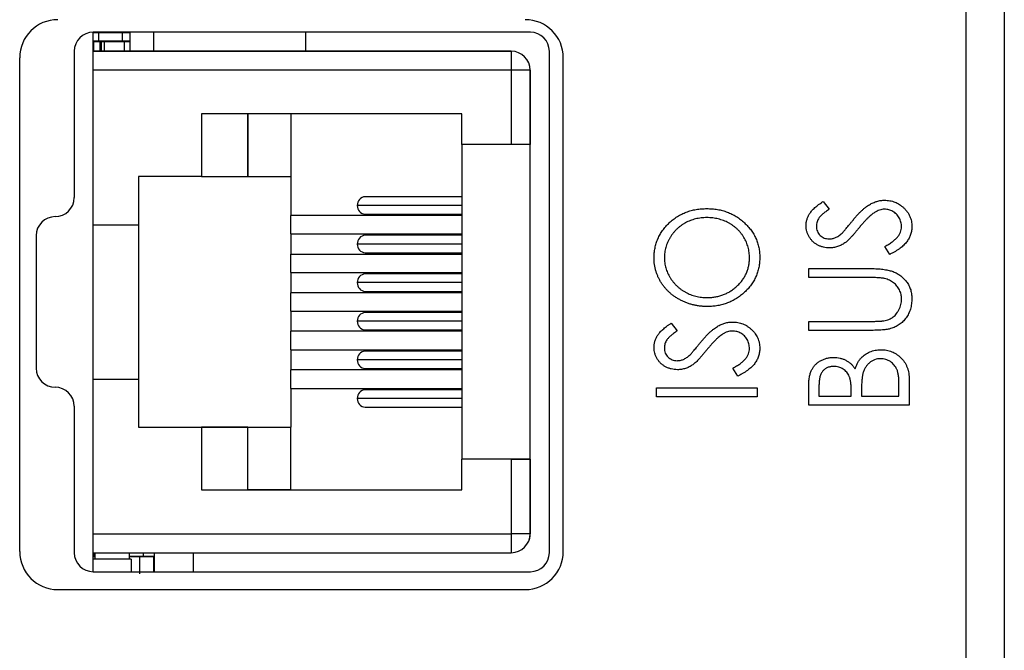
# Paper-space layout 'Sheet2' of a CAD drawing. Header units: millimetres. Extents: x 0 to 420, y 0 to 297.
# Tile 15 of 17: x 206 to 231, y 133 to 150. Entities that reach past the tile are written whole.
import ezdxf

# ---------------------------------------------------------------- set-up
doc = ezdxf.new("R2010")
doc.units = ezdxf.units.MM

psp = doc.layouts.new('Sheet2')

# ---------------------------------------------------------------- linework, layer by layer
at = {"color": 7, "linetype": 'Continuous', "lineweight": 25}
for p, q in [((231.489, 213.832), (231.489, 124.432)), ((230.489, 94.232), (230.489, 212.632)), ((207.518, 148.902), (207.518, 149.402)), ((219.022, 149.402), (207.522, 149.402)), ((207.529, 149.396), (207.556, 149.396)), ((207.529, 149.396), (207.709, 149.396)), ((207.668, 149.166), (207.668, 149.396)), ((207.709, 149.396), (207.709, 149.396)), ((207.711, 149.396), (207.709, 149.396)), ((207.709, 149.396), (207.731, 149.396)), ((207.812, 149.396), (208.343, 149.396)), ((208.293, 149.162), (208.293, 149.396)), ((208.493, 149.156), (208.493, 149.402)), ((209.118, 148.902), (209.118, 149.402)), ((213.118, 148.902), (213.118, 149.402)), ((207.518, 149.022), (207.519, 149.022)), ((207.519, 149.156), (207.519, 148.906)), ((207.556, 149.166), (207.529, 149.166)), ((207.529, 149.166), (207.668, 149.166)), ((207.529, 149.166), (207.529, 149.156)), ((207.709, 149.166), (207.529, 149.166)), ((207.529, 149.156), (207.529, 148.906)), ((207.529, 149.156), (207.709, 149.156)), ((207.696, 149.166), (208.222, 149.166)), ((207.709, 149.156), (207.709, 149.166)), ((207.731, 149.166), (207.709, 149.166)), ((207.709, 149.156), (207.719, 149.156)), ((207.709, 148.906), (207.709, 149.156)), ((207.719, 149.156), (207.719, 148.906)), ((207.719, 149.156), (207.741, 149.156)), ((207.741, 148.906), (207.741, 149.156)), ((207.741, 149.156), (207.815, 149.156)), ((208.343, 149.166), (207.812, 149.166)), ((207.815, 149.156), (207.815, 148.906)), ((207.815, 149.156), (208.345, 149.156)), ((208.345, 148.906), (208.345, 149.156)), ((208.345, 149.156), (208.493, 149.156)), ((208.493, 148.906), (208.493, 149.156)), ((205.589, 135.732), (205.589, 148.732)), ((207.022, 148.902), (207.022, 145.047)), ((207.518, 148.402), (207.518, 148.902)), ((218.518, 148.902), (207.518, 148.902)), ((207.518, 148.902), (208.718, 148.902)), ((207.518, 148.902), (208.718, 148.902)), ((207.518, 148.902), (218.518, 148.902)), ((207.519, 148.906), (207.519, 148.906)), ((207.529, 148.906), (207.709, 148.906)), ((207.709, 148.906), (207.719, 148.906)), ((207.719, 148.906), (207.741, 148.906)), ((207.815, 148.906), (207.741, 148.906)), ((207.815, 148.906), (208.345, 148.906)), ((208.345, 148.906), (208.493, 148.906)), ((208.718, 148.902), (208.718, 148.902)), ((218.518, 148.902), (218.518, 148.402)), ((218.518, 148.902), (218.518, 148.902)), ((219.522, 135.702), (219.522, 148.902)), ((219.889, 135.732), (219.889, 148.732)), ((207.518, 144.332), (207.518, 148.402)), ((218.518, 148.402), (207.518, 148.402)), ((218.518, 148.402), (218.518, 146.442)), ((219.018, 148.402), (218.518, 148.402)), ((219.018, 148.402), (219.018, 146.442)), ((219.018, 148.402), (219.018, 148.402)), ((219.018, 136.202), (219.018, 148.402)), ((217.218, 147.252), (210.368, 147.252)), ((210.368, 147.252), (210.368, 145.602)), ((210.368, 147.252), (210.368, 145.602)), ((211.588, 145.602), (211.588, 147.252)), ((211.588, 147.252), (211.588, 145.602)), ((212.718, 147.252), (212.718, 145.602)), ((217.218, 146.442), (217.218, 147.252)), ((218.518, 146.442), (217.218, 146.442)), ((217.218, 146.442), (217.218, 138.162)), ((219.018, 146.442), (218.518, 146.442)), ((219.018, 138.162), (219.018, 146.442)), ((210.368, 145.602), (208.718, 145.602)), ((208.718, 145.602), (208.718, 144.332)), ((210.368, 145.602), (210.368, 145.602)), ((210.368, 145.602), (211.588, 145.602)), ((211.588, 145.602), (211.588, 145.602)), ((211.588, 145.602), (212.718, 145.602)), ((212.718, 145.602), (212.718, 144.577)), ((217.218, 145.072), (214.678, 145.072)), ((217.218, 144.842), (214.47, 144.842)), ((226.723, 144.946), (226.886, 144.745)), ((217.218, 144.577), (212.718, 144.577)), ((212.718, 144.091), (212.718, 144.577)), ((214.678, 144.612), (217.218, 144.612)), ((207.518, 144.332), (208.718, 144.332)), ((207.518, 140.272), (207.518, 144.332)), ((208.718, 144.332), (208.718, 140.272)), ((206.022, 144.047), (206.022, 140.557)), ((212.718, 144.091), (217.218, 144.091)), ((212.718, 144.091), (212.718, 143.561)), ((217.218, 144.056), (214.678, 144.056)), ((217.218, 143.826), (214.47, 143.826)), ((228.478, 143.555), (228.344, 143.764)), ((212.718, 143.075), (212.718, 143.561)), ((212.718, 143.561), (217.218, 143.561)), ((214.678, 143.596), (217.218, 143.596)), ((212.718, 143.075), (217.218, 143.075)), ((212.718, 143.075), (212.718, 142.545)), ((217.218, 143.04), (214.678, 143.04)), ((226.343, 142.944), (226.343, 143.182)), ((226.343, 143.182), (227.941, 143.182)), ((217.218, 142.81), (214.47, 142.81)), ((227.928, 142.944), (226.343, 142.944)), ((217.218, 142.545), (212.718, 142.545)), ((212.718, 142.059), (212.718, 142.545)), ((214.678, 142.58), (217.218, 142.58)), ((212.718, 142.059), (217.218, 142.059)), ((212.718, 142.059), (212.718, 141.529)), ((217.218, 142.024), (214.678, 142.024)), ((217.218, 141.794), (214.47, 141.794)), ((222.723, 141.74), (222.886, 141.539)), ((226.343, 141.554), (226.343, 141.791)), ((226.343, 141.791), (227.928, 141.791)), ((217.218, 141.529), (212.718, 141.529)), ((212.718, 141.043), (212.718, 141.529)), ((214.678, 141.564), (217.218, 141.564)), ((227.941, 141.554), (226.343, 141.554)), ((212.718, 141.043), (217.218, 141.043)), ((212.718, 141.043), (212.718, 140.513)), ((217.218, 141.008), (214.678, 141.008)), ((217.218, 140.778), (214.47, 140.778)), ((217.218, 140.513), (212.718, 140.513)), ((212.718, 140.027), (212.718, 140.513)), ((214.678, 140.548), (217.218, 140.548)), ((224.478, 140.349), (224.344, 140.559)), ((207.518, 136.202), (207.518, 140.272)), ((207.518, 140.272), (208.718, 140.272)), ((208.718, 140.272), (208.718, 139.002)), ((228.717, 139.824), (228.717, 140.13)), ((228.989, 140.255), (228.989, 139.586)), ((212.718, 140.027), (217.218, 140.027)), ((212.718, 140.027), (212.718, 139.002)), ((217.218, 139.992), (214.678, 139.992)), ((222.343, 139.807), (222.343, 140.044)), ((222.343, 140.044), (224.989, 140.044)), ((224.989, 140.044), (224.989, 139.807)), ((226.343, 139.586), (226.343, 140.064)), ((226.614, 140.109), (226.614, 139.824)), ((227.462, 139.824), (227.462, 139.965)), ((227.734, 139.963), (227.734, 139.824)), ((217.218, 139.762), (214.47, 139.762)), ((224.989, 139.807), (222.343, 139.807)), ((226.614, 139.824), (227.462, 139.824)), ((227.734, 139.824), (228.717, 139.824)), ((207.022, 139.557), (207.022, 135.702)), ((214.678, 139.532), (217.218, 139.532)), ((228.989, 139.586), (226.343, 139.586)), ((208.718, 139.002), (210.368, 139.002)), ((208.718, 139.002), (208.718, 139.002)), ((208.718, 139.002), (212.718, 139.002)), ((210.368, 139.002), (210.368, 137.352)), ((210.368, 139.002), (210.368, 137.352)), ((210.368, 139.002), (210.368, 139.002)), ((211.588, 139.002), (210.368, 139.002)), ((211.588, 139.002), (212.718, 139.002)), ((211.588, 139.002), (211.588, 139.002)), ((211.588, 137.352), (211.588, 139.002)), ((211.588, 137.352), (211.588, 139.002)), ((212.718, 137.352), (212.718, 139.002)), ((218.518, 138.162), (217.218, 138.162)), ((217.218, 137.352), (217.218, 138.162)), ((219.018, 138.162), (217.218, 138.162)), ((218.518, 138.162), (218.518, 136.202)), ((218.518, 138.162), (219.018, 138.162)), ((219.018, 138.162), (219.018, 136.202)), ((210.368, 137.352), (217.218, 137.352)), ((210.368, 137.352), (211.588, 137.352)), ((210.368, 137.352), (210.368, 137.352)), ((211.588, 137.352), (211.588, 137.352)), ((212.718, 137.352), (211.588, 137.352)), ((212.718, 137.352), (217.218, 137.352)), ((207.518, 136.202), (218.518, 136.202)), ((207.518, 135.702), (207.518, 136.202)), ((219.018, 136.202), (218.518, 136.202)), ((218.518, 136.202), (218.518, 135.702)), ((218.965, 135.978), (218.965, 135.978)), ((219.018, 136.202), (219.018, 136.202)), ((207.518, 135.702), (218.518, 135.702)), ((207.518, 135.702), (208.718, 135.702)), ((207.518, 135.202), (207.518, 135.702)), ((207.533, 135.682), (207.518, 135.682)), ((207.518, 135.602), (207.568, 135.602)), ((207.568, 135.602), (207.518, 135.602)), ((208.518, 135.532), (207.518, 135.532)), ((207.568, 135.682), (207.533, 135.682)), ((207.533, 135.602), (207.533, 135.682)), ((207.568, 135.702), (207.568, 135.532)), ((208.468, 135.702), (208.468, 135.532)), ((208.468, 135.602), (208.742, 135.602)), ((208.676, 135.602), (208.468, 135.602)), ((208.518, 135.532), (208.518, 135.202)), ((208.864, 135.602), (208.676, 135.602)), ((208.742, 135.602), (209.118, 135.602)), ((208.742, 135.602), (208.742, 135.142)), ((208.849, 135.602), (208.849, 135.702)), ((209.118, 135.602), (208.864, 135.602)), ((209.118, 135.202), (209.118, 135.602)), ((209.133, 135.202), (209.133, 135.702)), ((210.16, 135.202), (210.16, 135.702)), ((207.522, 135.202), (219.022, 135.202)), ((206.589, 134.732), (218.889, 134.732))]:
    psp.add_line(p, q, dxfattribs=at)
at = {"color": 8, "linetype": 'Continuous', "lineweight": 25}
for p, q in [((207.529, 149.402), (207.529, 149.396)), ((207.709, 149.396), (207.709, 149.402)), ((207.519, 149.156), (207.529, 149.156)), ((207.519, 148.906), (207.529, 148.906)), ((207.529, 148.906), (207.529, 148.902)), ((207.709, 148.902), (207.709, 148.906)), ((207.533, 135.702), (207.533, 135.682)), ((207.548, 135.682), (207.548, 135.602))]:
    psp.add_line(p, q, dxfattribs=at)
at = {"color": 8, "linetype": 'Continuous', "lineweight": 25, "flags": 128}
for points in [[(207.812, 149.396), (207.813, 149.396), (207.813, 149.397), (207.814, 149.398), (207.814, 149.399), (207.814, 149.4), (207.815, 149.402)], [(208.343, 149.396), (208.343, 149.396), (208.344, 149.397), (208.344, 149.398), (208.344, 149.399), (208.345, 149.4), (208.345, 149.402)]]:
    psp.add_lwpolyline(points, dxfattribs=at)
at = {"color": 7, "linetype": 'Continuous', "lineweight": 25}
for centre, radius, start, end in [((206.589, 148.732), 1, 90, 180), ((218.889, 148.732), 1, 0, 90), ((207.522, 148.902), 0.5, 90, 180), ((207.529, 149.406), 0.01, 202.9548, 270), ((207.529, 149.406), 0.00996, 202.8545, 270.0472), ((208.483, 149.406), 0.01, 270, 337.0801), ((219.022, 148.902), 0.5, 0, 90), ((207.529, 149.156), 0.01, 90, 180), ((207.529, 149.156), 0.01, 90.119, 180.0251), ((207.709, 149.156), 0.01, 359.9791, 89.8794), ((207.731, 149.156), 0.01, 359.9791, 89.8794), ((207.803, 149.158), 0.0118, 348.6357, 40.5682), ((208.334, 149.158), 0.0118, 348.6357, 40.5682), ((208.483, 149.156), 0.01, 0, 90), ((207.529, 148.906), 0.01, 180, 202.8336), ((208.483, 148.906), 0.01, 337.1626, 0), ((218.518, 148.402), 0.5, 0, 90), ((218.518, 148.402), 0.5, 0, 90), ((206.522, 145.047), 0.5, 270, 0), ((214.689, 144.852), 0.22, 92.9512, 182.6761), ((214.689, 144.832), 0.22, 177.3257, 267.0469), ((206.522, 144.047), 0.5, 90, 180), ((214.689, 143.836), 0.22, 92.9531, 182.6743), ((214.689, 143.816), 0.22, 177.3239, 267.0488), ((214.689, 142.82), 0.22, 92.9531, 182.6743), ((214.689, 142.8), 0.22, 177.322, 267.0507), ((214.689, 141.804), 0.22, 92.9532, 182.676), ((214.689, 141.784), 0.22, 177.3257, 267.0469), ((214.689, 140.788), 0.22, 92.9512, 182.6761), ((214.689, 140.768), 0.22, 177.3257, 267.0469), ((206.522, 140.557), 0.5, 180, 270), ((206.522, 139.557), 0.5, 0, 90), ((214.689, 139.772), 0.22, 92.9531, 182.6743), ((214.689, 139.752), 0.22, 177.3257, 267.0469), ((218.518, 136.202), 0.5, 270, 0), ((218.518, 136.202), 0.5, 333.4349, 0), ((206.589, 135.732), 1, 180, 270), ((218.889, 135.732), 1, 270, 0), ((207.522, 135.702), 0.5, 180, 270), ((219.022, 135.702), 0.5, 270, 0)]:
    psp.add_arc(centre, radius, start, end, dxfattribs=at)
at = {"color": 8, "linetype": 'Continuous', "lineweight": 25}
for centre, radius, start, end in [((207.709, 149.406), 0.00986, 280.1264, 337.5381), ((207.731, 149.406), 0.00996, 269.9436, 337.2058), ((207.528, 148.906), 0.00978, 179.711, 203.0648), ((207.709, 148.906), 0.00961, 336.7103, 0.4875), ((207.732, 148.906), 0.00961, 336.7103, 0.4875), ((207.781, 148.906), 0.0344, 353.7456, 0.2321), ((208.312, 148.906), 0.0332, 353.6277, 0.3431)]:
    psp.add_arc(centre, radius, start, end, dxfattribs=at)
at = {"color": 7, "linetype": 'Continuous', "lineweight": 25}
for points, knots in [([(207.556, 149.396), (207.559, 149.396), (207.566, 149.396), (207.603, 149.396), (207.639, 149.396), (207.662, 149.396), (207.668, 149.396)], [0, 0, 0, 0, 0.314463, 0.644577, 0.902386, 1, 1, 1, 1]), ([(207.731, 149.396), (207.732, 149.396), (207.741, 149.396), (207.771, 149.396), (207.792, 149.396), (207.812, 149.396)], [0, 0, 0, 0, 0.5, 0.5, 1, 1, 1, 1]), ([(208.343, 149.396), (208.38, 149.396), (208.418, 149.396), (208.47, 149.396), (208.483, 149.396), (208.483, 149.396)], [0, 0, 0, 0, 0.5, 0.5, 1, 1, 1, 1]), ([(207.668, 149.166), (207.658, 149.166), (207.626, 149.166), (207.59, 149.166), (207.563, 149.166), (207.558, 149.166), (207.556, 149.166)], [0, 0, 0, 0, 0.164417, 0.495353, 0.753806, 1, 1, 1, 1]), ([(207.556, 149.166), (207.558, 149.166), (207.573, 149.166), (207.624, 149.166), (207.66, 149.166), (207.696, 149.166)], [0, 0, 0, 0, 0.5, 0.5, 1, 1, 1, 1]), ([(207.812, 149.166), (207.792, 149.166), (207.771, 149.166), (207.741, 149.166), (207.732, 149.166), (207.731, 149.166)], [0, 0, 0, 0, 0.5, 0.5, 1, 1, 1, 1]), ([(208.222, 149.166), (208.243, 149.166), (208.265, 149.166), (208.295, 149.166), (208.303, 149.166), (208.303, 149.166)], [0, 0, 0, 0, 0.5, 0.5, 1, 1, 1, 1]), ([(208.483, 149.166), (208.483, 149.166), (208.47, 149.166), (208.418, 149.166), (208.38, 149.166), (208.343, 149.166)], [0, 0, 0, 0, 0.5, 0.5, 1, 1, 1, 1]), ([(207.519, 148.906), (207.519, 148.905), (207.52, 148.904), (207.521, 148.903), (207.522, 148.902), (207.522, 148.902)], [0, 0, 0, 0, 0.407993, 0.826451, 1, 1, 1, 1]), ([(226.275, 144.311), (226.276, 144.339), (226.278, 144.395), (226.297, 144.478), (226.328, 144.557), (226.363, 144.62), (226.398, 144.67), (226.429, 144.708), (226.466, 144.746), (226.507, 144.785), (226.554, 144.825), (226.606, 144.865), (226.663, 144.905), (226.702, 144.932), (226.723, 144.946)], [0, 0, 0, 0, 0.103822, 0.205919, 0.309231, 0.415653, 0.47222, 0.532858, 0.597819, 0.667857, 0.743177, 0.823448, 0.908942, 1, 1, 1, 1]), ([(227.487, 144.429), (227.508, 144.455), (227.548, 144.504), (227.609, 144.574), (227.668, 144.637), (227.726, 144.694), (227.782, 144.746), (227.836, 144.79), (227.888, 144.829), (227.955, 144.872), (228.038, 144.914), (228.138, 144.952), (228.239, 144.975), (228.307, 144.978), (228.341, 144.98)], [0, 0, 0, 0, 0.093761, 0.181614, 0.264342, 0.341677, 0.41338, 0.479975, 0.541968, 0.599292, 0.705911, 0.807015, 0.904485, 1, 1, 1, 1]), ([(228.341, 144.98), (228.364, 144.979), (228.411, 144.978), (228.48, 144.968), (228.547, 144.953), (228.611, 144.93), (228.674, 144.902), (228.733, 144.867), (228.79, 144.826), (228.844, 144.779), (228.894, 144.728), (228.937, 144.673), (228.975, 144.616), (229.004, 144.556), (229.028, 144.493), (229.045, 144.428), (229.055, 144.359), (229.056, 144.313), (229.057, 144.289)], [0, 0, 0, 0, 0.064367, 0.127345, 0.188922, 0.250384, 0.312021, 0.374404, 0.437663, 0.502985, 0.567803, 0.63098, 0.692076, 0.752595, 0.813028, 0.874016, 0.936113, 1, 1, 1, 1]), ([(222.275, 143.454), (222.276, 143.5), (222.279, 143.589), (222.298, 143.72), (222.33, 143.846), (222.373, 143.966), (222.431, 144.079), (222.499, 144.188), (222.582, 144.29), (222.676, 144.386), (222.778, 144.473), (222.888, 144.55), (223.003, 144.615), (223.124, 144.667), (223.251, 144.709), (223.384, 144.738), (223.523, 144.756), (223.617, 144.758), (223.665, 144.759)], [0, 0, 0, 0, 0.064112, 0.12603, 0.186709, 0.24615, 0.305771, 0.366051, 0.427384, 0.490821, 0.554635, 0.61692, 0.678954, 0.740666, 0.803314, 0.866858, 0.932414, 1, 1, 1, 1]), ([(223.665, 144.759), (223.712, 144.758), (223.806, 144.756), (223.944, 144.738), (224.076, 144.709), (224.203, 144.668), (224.324, 144.615), (224.44, 144.55), (224.55, 144.474), (224.653, 144.387), (224.747, 144.292), (224.83, 144.19), (224.901, 144.084), (224.957, 143.972), (225.002, 143.855), (225.033, 143.732), (225.053, 143.605), (225.056, 143.518), (225.057, 143.474)], [0, 0, 0, 0, 0.067668, 0.133292, 0.19714, 0.260013, 0.322488, 0.385059, 0.448295, 0.51269, 0.576673, 0.638498, 0.698729, 0.757967, 0.817157, 0.876594, 0.937343, 1, 1, 1, 1]), ([(226.886, 144.745), (226.869, 144.734), (226.837, 144.712), (226.792, 144.679), (226.751, 144.648), (226.715, 144.618), (226.683, 144.59), (226.655, 144.562), (226.632, 144.536), (226.607, 144.503), (226.583, 144.461), (226.561, 144.408), (226.549, 144.354), (226.547, 144.316), (226.547, 144.297)], [0, 0, 0, 0, 0.102557, 0.196911, 0.284395, 0.364416, 0.437215, 0.503536, 0.563602, 0.61645, 0.714669, 0.808954, 0.904132, 1, 1, 1, 1]), ([(228.077, 144.658), (228.062, 144.648), (228.03, 144.626), (227.983, 144.588), (227.934, 144.544), (227.882, 144.495), (227.829, 144.439), (227.773, 144.377), (227.714, 144.31), (227.675, 144.262), (227.655, 144.238)], [0, 0, 0, 0, 0.092213, 0.193119, 0.303009, 0.423363, 0.552489, 0.69176, 0.840671, 1, 1, 1, 1]), ([(228.337, 144.742), (228.315, 144.741), (228.27, 144.739), (228.204, 144.723), (228.139, 144.696), (228.098, 144.671), (228.077, 144.658)], [0, 0, 0, 0, 0.238336, 0.482311, 0.73314, 1, 1, 1, 1]), ([(228.785, 144.281), (228.785, 144.302), (228.783, 144.343), (228.771, 144.403), (228.752, 144.462), (228.725, 144.517), (228.692, 144.569), (228.652, 144.614), (228.608, 144.654), (228.558, 144.685), (228.506, 144.711), (228.451, 144.729), (228.394, 144.74), (228.356, 144.741), (228.337, 144.742)], [0, 0, 0, 0, 0.086779, 0.172012, 0.257, 0.344091, 0.430347, 0.513787, 0.595624, 0.677565, 0.75969, 0.839996, 0.919133, 1, 1, 1, 1]), ([(223.664, 144.522), (223.639, 144.521), (223.588, 144.52), (223.513, 144.514), (223.439, 144.503), (223.368, 144.488), (223.298, 144.468), (223.23, 144.445), (223.165, 144.417), (223.101, 144.385), (223.039, 144.349), (222.981, 144.309), (222.926, 144.265), (222.873, 144.218), (222.825, 144.168), (222.779, 144.114), (222.736, 144.057), (222.698, 143.996), (222.662, 143.934), (222.631, 143.869), (222.605, 143.804), (222.583, 143.739), (222.567, 143.671), (222.556, 143.603), (222.547, 143.534), (222.547, 143.488), (222.547, 143.465)], [0, 0, 0, 0, 0.044923, 0.089057, 0.132287, 0.174986, 0.217144, 0.258769, 0.300532, 0.342498, 0.384141, 0.425372, 0.466388, 0.507179, 0.548135, 0.589217, 0.630842, 0.673193, 0.715487, 0.757043, 0.79776, 0.838207, 0.878693, 0.918916, 0.959101, 1, 1, 1, 1]), ([(224.785, 143.465), (224.785, 143.489), (224.784, 143.536), (224.777, 143.607), (224.765, 143.676), (224.749, 143.743), (224.728, 143.81), (224.704, 143.875), (224.673, 143.939), (224.639, 144.001), (224.6, 144.06), (224.558, 144.117), (224.512, 144.17), (224.464, 144.22), (224.411, 144.266), (224.356, 144.309), (224.297, 144.349), (224.234, 144.385), (224.169, 144.417), (224.103, 144.445), (224.034, 144.468), (223.963, 144.488), (223.891, 144.503), (223.817, 144.514), (223.741, 144.52), (223.69, 144.521), (223.664, 144.522)], [0, 0, 0, 0, 0.041661, 0.082882, 0.123552, 0.164177, 0.204273, 0.24489, 0.285869, 0.327154, 0.368651, 0.40943, 0.450115, 0.490687, 0.531109, 0.572015, 0.613338, 0.655348, 0.697698, 0.739863, 0.781905, 0.824489, 0.86732, 0.910682, 0.954948, 1, 1, 1, 1]), ([(226.893, 143.724), (226.865, 143.725), (226.809, 143.727), (226.729, 143.742), (226.651, 143.765), (226.579, 143.798), (226.512, 143.84), (226.451, 143.889), (226.4, 143.948), (226.355, 144.012), (226.32, 144.082), (226.293, 144.155), (226.278, 144.233), (226.276, 144.285), (226.275, 144.311)], [0, 0, 0, 0, 0.0882908, 0.1744188, 0.2584228, 0.3423174, 0.4252869, 0.5069347, 0.5879222, 0.670559, 0.7531449, 0.8348442, 0.9166861, 1, 1, 1, 1]), ([(226.547, 144.297), (226.547, 144.274), (226.549, 144.228), (226.569, 144.163), (226.599, 144.104), (226.642, 144.054), (226.693, 144.013), (226.751, 143.983), (226.814, 143.965), (226.859, 143.963), (226.882, 143.962)], [0, 0, 0, 0, 0.133507, 0.258557, 0.380724, 0.504971, 0.628085, 0.748901, 0.871477, 1, 1, 1, 1]), ([(227.223, 144.116), (227.229, 144.121), (227.241, 144.133), (227.261, 144.155), (227.286, 144.184), (227.316, 144.22), (227.352, 144.262), (227.392, 144.312), (227.438, 144.369), (227.47, 144.408), (227.487, 144.429)], [0, 0, 0, 0, 0.053039, 0.126288, 0.218872, 0.334457, 0.469409, 0.625738, 0.802267, 1, 1, 1, 1]), ([(228.344, 143.764), (228.379, 143.783), (228.445, 143.818), (228.536, 143.877), (228.612, 143.938), (228.675, 144.002), (228.724, 144.068), (228.759, 144.137), (228.781, 144.208), (228.784, 144.257), (228.785, 144.281)], [0, 0, 0, 0, 0.165307, 0.315251, 0.451801, 0.576089, 0.690151, 0.796612, 0.898685, 1, 1, 1, 1]), ([(229.057, 144.289), (229.056, 144.271), (229.056, 144.235), (229.049, 144.181), (229.039, 144.129), (229.024, 144.078), (229.005, 144.028), (228.983, 143.979), (228.955, 143.932), (228.924, 143.886), (228.887, 143.841), (228.846, 143.797), (228.798, 143.754), (228.745, 143.713), (228.686, 143.672), (228.622, 143.632), (228.553, 143.592), (228.504, 143.568), (228.478, 143.555)], [0, 0, 0, 0, 0.055089, 0.109447, 0.163323, 0.216767, 0.269874, 0.324148, 0.378969, 0.434708, 0.492467, 0.553707, 0.618022, 0.686132, 0.757893, 0.834258, 0.914668, 1, 1, 1, 1]), ([(226.882, 143.962), (226.896, 143.962), (226.924, 143.963), (226.966, 143.97), (227.008, 143.98), (227.049, 143.994), (227.091, 144.015), (227.134, 144.042), (227.179, 144.076), (227.208, 144.102), (227.223, 144.116)], [0, 0, 0, 0, 0.110385, 0.220503, 0.331137, 0.443585, 0.563154, 0.695062, 0.839762, 1, 1, 1, 1]), ([(227.655, 144.238), (227.635, 144.213), (227.597, 144.166), (227.541, 144.1), (227.49, 144.042), (227.443, 143.99), (227.4, 143.946), (227.362, 143.908), (227.328, 143.878), (227.305, 143.862), (227.295, 143.855)], [0, 0, 0, 0, 0.1795352, 0.3445064, 0.4921306, 0.6246399, 0.7420993, 0.843179, 0.9295396, 1, 1, 1, 1]), ([(227.295, 143.855), (227.28, 143.844), (227.249, 143.824), (227.201, 143.797), (227.152, 143.775), (227.102, 143.757), (227.051, 143.742), (226.999, 143.732), (226.946, 143.726), (226.911, 143.725), (226.893, 143.724)], [0, 0, 0, 0, 0.130877, 0.257719, 0.382316, 0.506626, 0.628302, 0.751527, 0.87547, 1, 1, 1, 1]), ([(223.678, 142.181), (223.646, 142.182), (223.584, 142.183), (223.491, 142.191), (223.399, 142.204), (223.31, 142.223), (223.222, 142.247), (223.136, 142.276), (223.052, 142.311), (222.97, 142.351), (222.89, 142.395), (222.816, 142.444), (222.745, 142.496), (222.679, 142.552), (222.618, 142.613), (222.56, 142.677), (222.507, 142.744), (222.459, 142.816), (222.415, 142.89), (222.379, 142.966), (222.346, 143.044), (222.32, 143.123), (222.3, 143.204), (222.286, 143.286), (222.276, 143.369), (222.276, 143.426), (222.275, 143.454)], [0, 0, 0, 0, 0.044811, 0.089011, 0.13275, 0.176233, 0.219272, 0.262324, 0.305647, 0.348979, 0.392242, 0.43461, 0.476184, 0.517236, 0.558165, 0.598792, 0.639668, 0.680638, 0.721467, 0.761759, 0.801482, 0.840953, 0.880381, 0.919726, 0.959716, 1, 1, 1, 1]), ([(222.547, 143.465), (222.547, 143.442), (222.547, 143.397), (222.556, 143.329), (222.567, 143.262), (222.583, 143.196), (222.605, 143.131), (222.631, 143.067), (222.662, 143.004), (222.698, 142.942), (222.737, 142.882), (222.78, 142.826), (222.826, 142.772), (222.875, 142.722), (222.928, 142.675), (222.984, 142.632), (223.043, 142.593), (223.105, 142.556), (223.17, 142.524), (223.237, 142.496), (223.306, 142.472), (223.376, 142.452), (223.449, 142.437), (223.523, 142.426), (223.599, 142.42), (223.651, 142.419), (223.677, 142.419)], [0, 0, 0, 0, 0.039956, 0.079513, 0.119111, 0.158682, 0.198528, 0.238944, 0.279928, 0.321669, 0.363487, 0.405034, 0.446304, 0.487242, 0.528249, 0.569305, 0.611035, 0.653354, 0.695583, 0.737902, 0.780492, 0.823231, 0.866218, 0.910046, 0.954473, 1, 1, 1, 1]), ([(223.677, 142.419), (223.715, 142.419), (223.79, 142.421), (223.9, 142.436), (224.006, 142.459), (224.107, 142.494), (224.204, 142.537), (224.296, 142.59), (224.383, 142.652), (224.465, 142.724), (224.54, 142.802), (224.606, 142.885), (224.661, 142.972), (224.706, 143.063), (224.742, 143.158), (224.767, 143.257), (224.783, 143.359), (224.785, 143.429), (224.785, 143.465)], [0, 0, 0, 0, 0.06753, 0.132738, 0.196163, 0.25879, 0.321017, 0.383435, 0.446363, 0.511011, 0.575079, 0.637133, 0.697793, 0.757163, 0.816573, 0.8765, 0.937463, 1, 1, 1, 1]), ([(225.057, 143.474), (225.056, 143.43), (225.053, 143.342), (225.033, 143.213), (225.002, 143.09), (224.958, 142.971), (224.901, 142.858), (224.831, 142.751), (224.748, 142.649), (224.655, 142.554), (224.552, 142.467), (224.443, 142.39), (224.328, 142.326), (224.208, 142.273), (224.083, 142.231), (223.953, 142.202), (223.817, 142.184), (223.724, 142.182), (223.678, 142.181)], [0, 0, 0, 0, 0.063524, 0.12488, 0.185155, 0.244833, 0.304627, 0.365038, 0.42717, 0.49127, 0.555588, 0.618668, 0.681008, 0.742903, 0.805249, 0.868474, 0.933217, 1, 1, 1, 1]), ([(227.941, 143.182), (227.97, 143.182), (228.026, 143.181), (228.108, 143.178), (228.187, 143.173), (228.26, 143.167), (228.33, 143.157), (228.395, 143.146), (228.457, 143.133), (228.514, 143.118), (228.568, 143.1), (228.62, 143.077), (228.671, 143.052), (228.719, 143.021), (228.766, 142.987), (228.811, 142.948), (228.854, 142.906), (228.896, 142.86), (228.934, 142.811), (228.966, 142.759), (228.994, 142.704), (229.018, 142.647), (229.035, 142.587), (229.048, 142.524), (229.055, 142.459), (229.056, 142.415), (229.057, 142.393)], [0, 0, 0, 0, 0.055741, 0.108782, 0.159483, 0.20722, 0.252436, 0.295103, 0.335609, 0.373517, 0.409957, 0.446416, 0.482967, 0.519684, 0.557168, 0.594999, 0.634172, 0.674127, 0.714136, 0.754079, 0.793688, 0.83312, 0.873373, 0.914549, 0.95654, 1, 1, 1, 1]), ([(228.339, 142.919), (228.33, 142.921), (228.309, 142.925), (228.274, 142.931), (228.232, 142.934), (228.184, 142.938), (228.13, 142.941), (228.068, 142.943), (228, 142.944), (227.953, 142.944), (227.928, 142.944)], [0, 0, 0, 0, 0.069596, 0.155423, 0.257515, 0.37358, 0.506166, 0.6554, 0.819993, 1, 1, 1, 1]), ([(228.785, 142.379), (228.785, 142.4), (228.783, 142.441), (228.773, 142.501), (228.755, 142.56), (228.731, 142.618), (228.701, 142.671), (228.665, 142.722), (228.624, 142.768), (228.577, 142.808), (228.525, 142.844), (228.468, 142.874), (228.406, 142.901), (228.362, 142.913), (228.339, 142.919)], [0, 0, 0, 0, 0.081412, 0.161686, 0.242811, 0.324775, 0.407586, 0.488453, 0.56979, 0.650718, 0.733306, 0.819186, 0.907133, 1, 1, 1, 1]), ([(228.28, 141.801), (228.305, 141.805), (228.353, 141.811), (228.422, 141.83), (228.484, 141.855), (228.541, 141.886), (228.592, 141.926), (228.638, 141.974), (228.679, 142.031), (228.716, 142.096), (228.747, 142.166), (228.769, 142.237), (228.783, 142.308), (228.785, 142.356), (228.785, 142.379)], [0, 0, 0, 0, 0.088938, 0.172727, 0.251185, 0.32638, 0.400988, 0.479456, 0.562461, 0.652032, 0.742988, 0.831017, 0.915851, 1, 1, 1, 1]), ([(229.057, 142.393), (229.056, 142.368), (229.055, 142.32), (229.048, 142.25), (229.036, 142.182), (229.02, 142.116), (228.998, 142.054), (228.972, 141.994), (228.94, 141.937), (228.905, 141.882), (228.865, 141.832), (228.822, 141.785), (228.776, 141.743), (228.726, 141.705), (228.674, 141.671), (228.618, 141.643), (228.56, 141.617), (228.519, 141.605), (228.499, 141.599)], [0, 0, 0, 0, 0.069994, 0.137225, 0.203144, 0.267439, 0.330757, 0.392722, 0.455101, 0.517382, 0.579131, 0.639383, 0.69929, 0.758596, 0.817649, 0.877496, 0.938128, 1, 1, 1, 1]), ([(222.275, 141.106), (222.276, 141.134), (222.278, 141.19), (222.297, 141.272), (222.328, 141.351), (222.363, 141.415), (222.398, 141.464), (222.429, 141.502), (222.466, 141.54), (222.507, 141.58), (222.554, 141.619), (222.606, 141.66), (222.663, 141.7), (222.702, 141.726), (222.723, 141.74)], [0, 0, 0, 0, 0.103822, 0.205919, 0.309231, 0.415653, 0.47222, 0.532858, 0.597819, 0.667857, 0.743177, 0.823448, 0.908942, 1, 1, 1, 1]), ([(223.487, 141.224), (223.508, 141.249), (223.548, 141.298), (223.609, 141.368), (223.668, 141.432), (223.726, 141.489), (223.782, 141.54), (223.836, 141.585), (223.888, 141.624), (223.955, 141.666), (224.038, 141.709), (224.138, 141.747), (224.239, 141.769), (224.307, 141.772), (224.341, 141.774)], [0, 0, 0, 0, 0.093761, 0.181614, 0.264342, 0.341677, 0.41338, 0.479975, 0.541968, 0.599292, 0.705911, 0.807015, 0.904485, 1, 1, 1, 1]), ([(224.341, 141.774), (224.364, 141.773), (224.411, 141.772), (224.48, 141.762), (224.547, 141.747), (224.611, 141.724), (224.674, 141.697), (224.733, 141.661), (224.79, 141.62), (224.844, 141.573), (224.894, 141.522), (224.937, 141.468), (224.975, 141.411), (225.004, 141.35), (225.028, 141.288), (225.045, 141.222), (225.055, 141.154), (225.056, 141.107), (225.057, 141.084)], [0, 0, 0, 0, 0.064367, 0.127345, 0.188922, 0.250384, 0.312021, 0.374404, 0.437663, 0.502985, 0.567803, 0.63098, 0.692076, 0.752595, 0.813028, 0.874016, 0.936113, 1, 1, 1, 1]), ([(227.928, 141.791), (227.951, 141.791), (227.993, 141.791), (228.054, 141.791), (228.108, 141.792), (228.155, 141.794), (228.196, 141.794), (228.23, 141.797), (228.257, 141.799), (228.273, 141.8), (228.28, 141.801)], [0, 0, 0, 0, 0.191105, 0.362655, 0.516171, 0.650128, 0.766034, 0.862527, 0.941006, 1, 1, 1, 1]), ([(222.886, 141.539), (222.869, 141.528), (222.837, 141.506), (222.792, 141.474), (222.751, 141.443), (222.715, 141.413), (222.683, 141.384), (222.655, 141.356), (222.632, 141.33), (222.607, 141.297), (222.583, 141.255), (222.561, 141.203), (222.549, 141.148), (222.547, 141.111), (222.547, 141.092)], [0, 0, 0, 0, 0.102557, 0.196911, 0.284395, 0.364416, 0.437215, 0.503536, 0.563602, 0.61645, 0.714669, 0.808954, 0.904132, 1, 1, 1, 1]), ([(224.077, 141.453), (224.062, 141.442), (224.03, 141.421), (223.983, 141.383), (223.934, 141.339), (223.882, 141.289), (223.829, 141.233), (223.773, 141.172), (223.714, 141.104), (223.675, 141.057), (223.655, 141.032)], [0, 0, 0, 0, 0.092213, 0.193119, 0.303009, 0.423363, 0.552489, 0.69176, 0.840671, 1, 1, 1, 1]), ([(224.337, 141.537), (224.315, 141.535), (224.27, 141.533), (224.204, 141.517), (224.139, 141.49), (224.098, 141.466), (224.077, 141.453)], [0, 0, 0, 0, 0.238336, 0.482311, 0.73314, 1, 1, 1, 1]), ([(224.785, 141.075), (224.785, 141.096), (224.783, 141.137), (224.771, 141.198), (224.752, 141.256), (224.725, 141.312), (224.692, 141.364), (224.652, 141.409), (224.608, 141.448), (224.558, 141.48), (224.506, 141.505), (224.451, 141.523), (224.394, 141.534), (224.356, 141.536), (224.337, 141.537)], [0, 0, 0, 0, 0.0867787, 0.1720119, 0.2570004, 0.3440912, 0.4303473, 0.5137866, 0.5956239, 0.6775651, 0.75969, 0.8399959, 0.9191329, 1, 1, 1, 1]), ([(228.499, 141.599), (228.485, 141.595), (228.454, 141.587), (228.403, 141.578), (228.345, 141.57), (228.279, 141.564), (228.206, 141.56), (228.124, 141.556), (228.035, 141.554), (227.973, 141.554), (227.941, 141.554)], [0, 0, 0, 0, 0.077936, 0.169149, 0.274074, 0.391816, 0.523462, 0.668216, 0.827041, 1, 1, 1, 1]), ([(223.223, 140.91), (223.229, 140.915), (223.241, 140.927), (223.261, 140.95), (223.286, 140.979), (223.316, 141.014), (223.352, 141.057), (223.392, 141.107), (223.438, 141.163), (223.47, 141.203), (223.487, 141.224)], [0, 0, 0, 0, 0.053039, 0.126288, 0.218872, 0.334457, 0.469409, 0.625738, 0.802267, 1, 1, 1, 1]), ([(222.893, 140.519), (222.865, 140.52), (222.809, 140.522), (222.729, 140.536), (222.651, 140.56), (222.579, 140.592), (222.512, 140.635), (222.451, 140.684), (222.4, 140.742), (222.355, 140.806), (222.32, 140.876), (222.293, 140.95), (222.278, 141.027), (222.276, 141.079), (222.275, 141.106)], [0, 0, 0, 0, 0.088291, 0.174419, 0.258423, 0.342317, 0.425287, 0.506935, 0.587922, 0.670559, 0.753145, 0.834844, 0.916686, 1, 1, 1, 1]), ([(222.547, 141.092), (222.547, 141.068), (222.549, 141.022), (222.569, 140.957), (222.599, 140.899), (222.642, 140.849), (222.693, 140.808), (222.751, 140.777), (222.814, 140.76), (222.859, 140.757), (222.882, 140.756)], [0, 0, 0, 0, 0.133507, 0.258557, 0.380724, 0.504971, 0.628085, 0.748901, 0.871477, 1, 1, 1, 1]), ([(222.882, 140.756), (222.896, 140.757), (222.924, 140.758), (222.966, 140.764), (223.008, 140.774), (223.049, 140.789), (223.091, 140.809), (223.134, 140.837), (223.179, 140.87), (223.208, 140.896), (223.223, 140.91)], [0, 0, 0, 0, 0.110385, 0.220503, 0.331137, 0.443585, 0.563154, 0.695062, 0.839762, 1, 1, 1, 1]), ([(223.655, 141.032), (223.635, 141.008), (223.597, 140.961), (223.541, 140.895), (223.49, 140.836), (223.443, 140.785), (223.4, 140.74), (223.362, 140.703), (223.328, 140.673), (223.305, 140.657), (223.295, 140.649)], [0, 0, 0, 0, 0.179535, 0.344506, 0.492131, 0.62464, 0.742099, 0.843179, 0.92954, 1, 1, 1, 1]), ([(224.344, 140.559), (224.379, 140.577), (224.445, 140.613), (224.536, 140.672), (224.612, 140.733), (224.675, 140.797), (224.724, 140.863), (224.759, 140.932), (224.781, 141.003), (224.784, 141.051), (224.785, 141.075)], [0, 0, 0, 0, 0.165307, 0.315251, 0.451801, 0.576089, 0.690151, 0.796612, 0.898685, 1, 1, 1, 1]), ([(225.057, 141.084), (225.056, 141.066), (225.056, 141.03), (225.049, 140.976), (225.039, 140.923), (225.024, 140.872), (225.005, 140.823), (224.983, 140.774), (224.955, 140.727), (224.924, 140.681), (224.887, 140.636), (224.846, 140.592), (224.798, 140.549), (224.745, 140.507), (224.686, 140.466), (224.622, 140.426), (224.553, 140.387), (224.504, 140.362), (224.478, 140.349)], [0, 0, 0, 0, 0.055089, 0.109447, 0.163323, 0.216767, 0.269874, 0.324148, 0.378969, 0.434708, 0.492467, 0.553707, 0.618022, 0.686132, 0.757893, 0.834258, 0.914668, 1, 1, 1, 1]), ([(227.562, 140.543), (227.573, 140.573), (227.595, 140.629), (227.634, 140.707), (227.676, 140.774), (227.723, 140.831), (227.773, 140.879), (227.827, 140.923), (227.887, 140.959), (227.95, 140.99), (228.018, 141.014), (228.089, 141.033), (228.162, 141.042), (228.213, 141.044), (228.238, 141.045)], [0, 0, 0, 0, 0.1050941, 0.2009873, 0.2884261, 0.3679398, 0.4437591, 0.5192427, 0.5963102, 0.674393, 0.754077, 0.8339332, 0.9161233, 1, 1, 1, 1]), ([(228.238, 141.045), (228.264, 141.044), (228.314, 141.043), (228.389, 141.033), (228.46, 141.016), (228.529, 140.992), (228.594, 140.962), (228.657, 140.925), (228.716, 140.881), (228.772, 140.831), (228.823, 140.775), (228.868, 140.715), (228.905, 140.649), (228.936, 140.579), (228.96, 140.505), (228.976, 140.425), (228.987, 140.342), (228.988, 140.284), (228.989, 140.255)], [0, 0, 0, 0, 0.063363, 0.124627, 0.184367, 0.243059, 0.301844, 0.361338, 0.42118, 0.482903, 0.544595, 0.605999, 0.667367, 0.729491, 0.793258, 0.859341, 0.927971, 1, 1, 1, 1]), ([(223.295, 140.649), (223.28, 140.639), (223.249, 140.618), (223.201, 140.592), (223.152, 140.569), (223.102, 140.551), (223.051, 140.537), (222.999, 140.526), (222.946, 140.52), (222.911, 140.519), (222.893, 140.519)], [0, 0, 0, 0, 0.1308768, 0.2577192, 0.3823161, 0.5066263, 0.6283018, 0.7515267, 0.8754702, 1, 1, 1, 1]), ([(226.343, 140.064), (226.343, 140.087), (226.343, 140.132), (226.347, 140.198), (226.353, 140.26), (226.362, 140.318), (226.372, 140.371), (226.385, 140.42), (226.4, 140.465), (226.424, 140.519), (226.46, 140.581), (226.513, 140.647), (226.577, 140.704), (226.65, 140.753), (226.731, 140.792), (226.816, 140.821), (226.906, 140.838), (226.968, 140.84), (226.999, 140.841)], [0, 0, 0, 0, 0.060411, 0.117245, 0.171021, 0.220982, 0.268098, 0.311607, 0.352705, 0.391223, 0.464448, 0.5367, 0.610578, 0.686475, 0.763836, 0.840678, 0.919304, 1, 1, 1, 1]), ([(226.999, 140.841), (227.028, 140.84), (227.085, 140.839), (227.169, 140.824), (227.249, 140.801), (227.324, 140.767), (227.395, 140.725), (227.458, 140.673), (227.515, 140.613), (227.546, 140.567), (227.562, 140.543)], [0, 0, 0, 0, 0.1314795, 0.2582323, 0.3826104, 0.506215, 0.6279332, 0.7500875, 0.8728209, 1, 1, 1, 1]), ([(228.238, 140.807), (228.21, 140.806), (228.156, 140.803), (228.077, 140.783), (228.004, 140.748), (227.938, 140.7), (227.879, 140.641), (227.83, 140.57), (227.791, 140.49), (227.774, 140.431), (227.765, 140.401)], [0, 0, 0, 0, 0.122978, 0.241496, 0.358865, 0.47987, 0.603747, 0.728862, 0.860622, 1, 1, 1, 1]), ([(228.717, 140.13), (228.717, 140.152), (228.717, 140.194), (228.715, 140.255), (228.711, 140.312), (228.704, 140.364), (228.697, 140.411), (228.688, 140.454), (228.676, 140.493), (228.66, 140.538), (228.633, 140.588), (228.593, 140.642), (228.546, 140.691), (228.492, 140.732), (228.432, 140.765), (228.37, 140.79), (228.305, 140.805), (228.26, 140.806), (228.238, 140.807)], [0, 0, 0, 0, 0.069807, 0.134579, 0.194415, 0.250549, 0.301262, 0.347969, 0.390185, 0.42866, 0.500914, 0.571392, 0.642245, 0.714971, 0.787795, 0.858561, 0.928895, 1, 1, 1, 1]), ([(227.003, 140.604), (226.989, 140.604), (226.96, 140.603), (226.918, 140.597), (226.878, 140.588), (226.841, 140.575), (226.807, 140.558), (226.774, 140.538), (226.745, 140.514), (226.717, 140.486), (226.693, 140.454), (226.671, 140.417), (226.654, 140.376), (226.639, 140.331), (226.629, 140.282), (226.62, 140.228), (226.615, 140.17), (226.615, 140.13), (226.614, 140.109)], [0, 0, 0, 0, 0.06133, 0.120228, 0.176295, 0.231183, 0.28436, 0.336804, 0.390319, 0.444102, 0.499931, 0.558187, 0.620048, 0.685431, 0.755834, 0.832075, 0.912837, 1, 1, 1, 1]), ([(227.462, 139.965), (227.462, 139.985), (227.462, 140.025), (227.46, 140.083), (227.455, 140.136), (227.45, 140.186), (227.443, 140.231), (227.434, 140.272), (227.424, 140.309), (227.408, 140.351), (227.384, 140.4), (227.346, 140.451), (227.302, 140.497), (227.25, 140.535), (227.193, 140.565), (227.133, 140.588), (227.069, 140.602), (227.026, 140.603), (227.003, 140.604)], [0, 0, 0, 0, 0.069184, 0.133671, 0.193573, 0.248874, 0.299806, 0.346427, 0.38874, 0.427283, 0.498939, 0.569184, 0.639423, 0.710845, 0.782802, 0.854631, 0.925945, 1, 1, 1, 1]), ([(227.765, 140.401), (227.762, 140.389), (227.757, 140.365), (227.751, 140.325), (227.745, 140.279), (227.742, 140.227), (227.737, 140.169), (227.736, 140.106), (227.734, 140.036), (227.734, 139.988), (227.734, 139.963)], [0, 0, 0, 0, 0.080141, 0.171688, 0.277239, 0.39575, 0.527398, 0.670909, 0.828844, 1, 1, 1, 1])]:
    psp.add_open_spline(points, degree=3, knots=knots, dxfattribs=at)

doc.saveas('drawing.dxf')
